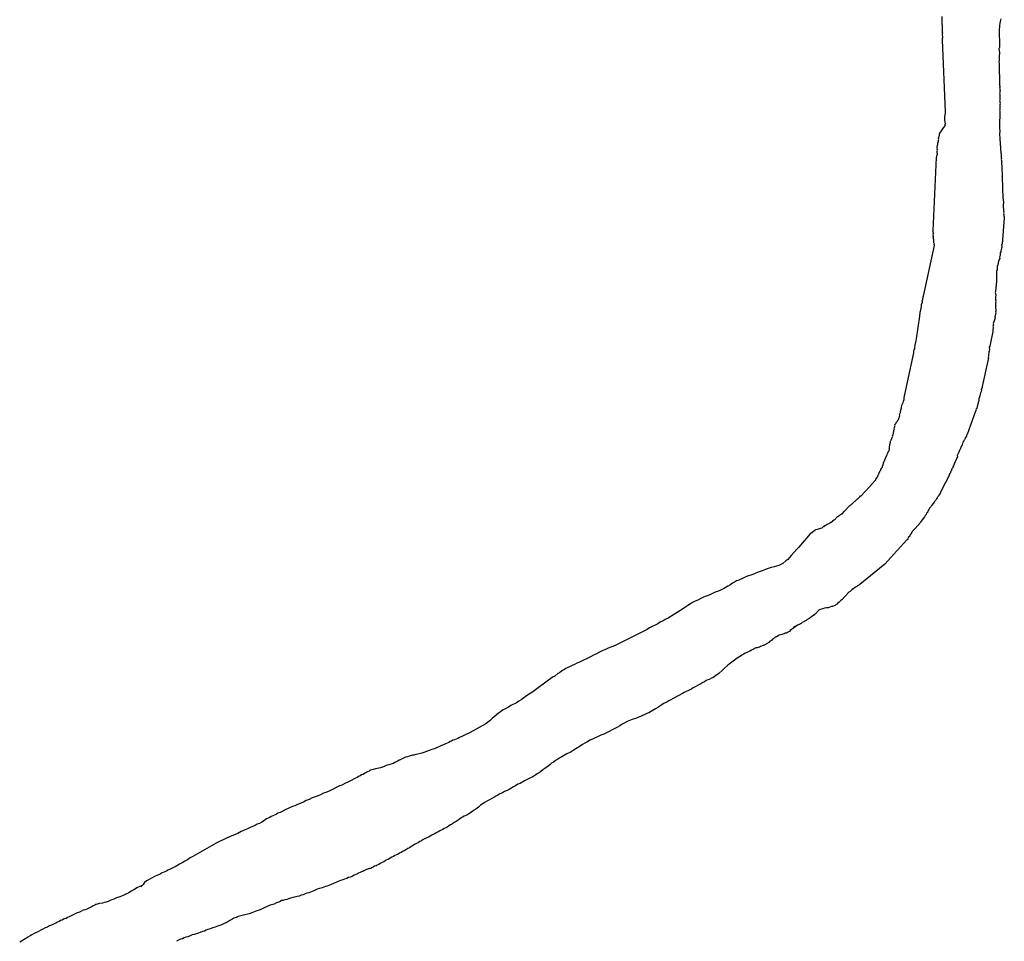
# Model space of a CAD drawing. Header units: feet. Extents: x 30669 to 99318, y 4696 to 26220.
# Tile 114 of 128: x 78282 to 79243, y 24058 to 24957. Entities that reach past the tile are written whole.
import ezdxf

# ---------------------------------------------------------------- set-up
doc = ezdxf.new("R2010")
doc.units = ezdxf.units.FT
doc.header["$LTSCALE"] = 600
doc.header["$MEASUREMENT"] = 0
doc.layers.add('ELTWR', color=2, linetype='CONTINUOUS')

msp = doc.modelspace()

# ---------------------------------------------------------------- linework, layer by layer
at = {"layer": 'ELTWR', "elevation": -54.68}
for points in [[(79173.95, 24744.79), (79173.92, 24745.35), (79174.19, 24745.64), (79174.16, 24746.19), (79173.87, 24746.46), (79173.84, 24747.02), (79174.08, 24747.86), (79173.76, 24748.68), (79174.03, 24748.98), (79173.98, 24750.09), (79173.66, 24750.91), (79173.92, 24751.2), (79177.24, 24822.72), (79177.48, 24823.57), (79177.45, 24824.12), (79177.93, 24825.82), (79177.9, 24826.38), (79177.58, 24827.2), (79177.82, 24828.04), (79177.8, 24828.6), (79178.04, 24829.45), (79177.72, 24830.27), (79177.96, 24831.12), (79177.64, 24831.94), (79177.88, 24832.79), (79177.85, 24833.34), (79178.09, 24834.19), (79178.07, 24834.75), (79178.3, 24835.59), (79178.25, 24836.71), (79179.21, 24840.1), (79179.15, 24841.21), (79180.11, 24844.6), (79180.06, 24845.71), (79183.95, 24851.75), (79185.54, 24853.5), (79185.52, 24854.05), (79185.78, 24854.34), (79185.49, 24854.61), (79185.46, 24855.17), (79185.73, 24855.46), (79185.65, 24857.13), (79185.62, 24857.68), (79185.31, 24858.5), (79185.12, 24862.4), (79185.6, 24864.09), (79185.57, 24864.65), (79185.81, 24865.5), (79185.73, 24867.17), (79186, 24867.46), (79182.98, 24937.28), (79182.9, 24938.95), (79183.17, 24939.24), (79182.96, 24943.69), (79183.22, 24943.99), (79182.93, 24944.25), (79182.46, 24960.12)], [(79240, 24957.81), (79239.49, 24956.68), (79239.07, 24953.87), (79238.83, 24953.02), (79238.62, 24951.62), (79238.72, 24949.39), (79238.22, 24948.25), (79238.27, 24947.14), (79238.47, 24930.98), (79238.53, 24929.87), (79238.02, 24928.73), (79238.13, 24926.51), (79238.45, 24925.68), (79238.55, 24923.46)], [(79238.55, 24923.46), (79238.31, 24922.61), (79238.36, 24921.5), (79238.15, 24920.09), (79238.28, 24917.31), (79238.07, 24915.91), (79238.15, 24914.24), (79238.59, 24893.08), (79238.91, 24892.25), (79238.96, 24891.14), (79238.72, 24890.29), (79239.04, 24889.47), (79239.09, 24888.36), (79238.85, 24887.51), (79238.93, 24885.84), (79238.69, 24885), (79239.01, 24884.18), (79238.77, 24883.33), (79238.9, 24880.55), (79238.98, 24878.88), (79238.74, 24878.03), (79239.06, 24877.21), (79239.09, 24876.65), (79238.85, 24875.81), (79239.17, 24874.98), (79238.93, 24874.14), (79239.06, 24871.35), (79238.82, 24870.51), (79238.87, 24869.39), (79238.63, 24868.55), (79238.95, 24867.73), (79238.55, 24852.65), (79238.81, 24847.09), (79238.57, 24846.24), (79238.83, 24840.68), (79239.75, 24827.06), (79240.07, 24826.24), (79240.26, 24822.35), (79240.57, 24821.53), (79240.33, 24820.68), (79240.65, 24819.86), (79240.41, 24819.01), (79240.73, 24818.19), (79240.49, 24817.34), (79240.55, 24816.23), (79240.86, 24815.41), (79240.91, 24814.3), (79241.83, 24783.12), (79242.15, 24782.3), (79242.36, 24777.85), (79242.12, 24777), (79242.27, 24773.66), (79242.59, 24772.84), (79242.35, 24771.99), (79242.41, 24770.88), (79242.72, 24770.06), (79242.49, 24769.21), (79242.8, 24768.39), (79242.56, 24767.54), (79242.88, 24766.72), (79242.93, 24765.61), (79243.25, 24764.79), (79243.28, 24764.23), (79243.01, 24763.94), (79241.17, 24737.93), (79240.64, 24737.35), (79240.7, 24736.23), (79240.75, 24735.12), (79240.51, 24734.27), (79240.3, 24732.87), (79239.79, 24731.73), (79239.85, 24730.62), (79239.34, 24729.48), (79239.39, 24728.37), (79239.16, 24727.52), (79238.94, 24726.12), (79238.7, 24725.27), (79238.76, 24724.16), (79238.25, 24723.02), (79238.02, 24722.17), (79237.51, 24721.03), (79237.27, 24720.18), (79237.3, 24719.63), (79237.32, 24719.07), (79237.09, 24718.22), (79236.82, 24717.93), (79236.34, 24716.24), (79236.4, 24715.12), (79236.16, 24714.28), (79236.21, 24713.16), (79235.71, 24712.02), (79235.76, 24710.91), (79235.55, 24709.51), (79235.7, 24706.17), (79235.76, 24705.06), (79235.52, 24704.21), (79235.67, 24700.87), (79235.46, 24699.47), (79235.22, 24698.62), (79235.3, 24696.95), (79235.06, 24696.1)], [(79131.19, 24540.39), (79131.66, 24542.09), (79131.64, 24542.64), (79131.88, 24543.49), (79131.85, 24544.05), (79132.09, 24544.9), (79132.06, 24545.45), (79132.33, 24545.74), (79132.57, 24546.59), (79132.83, 24546.88), (79132.81, 24547.44), (79133.6, 24548.31), (79133.57, 24548.87), (79133.81, 24549.72), (79134.08, 24550.01), (79134.32, 24550.85), (79134.29, 24551.41), (79134.82, 24551.99), (79134.79, 24552.55), (79135.03, 24553.4), (79135.01, 24553.95), (79135.25, 24554.8), (79135.48, 24555.65), (79135.46, 24556.2), (79135.94, 24557.9), (79135.91, 24558.46), (79136.39, 24560.15), (79136.36, 24560.71), (79136.6, 24561.56), (79136.57, 24562.11), (79137.63, 24563.28), (79137.87, 24564.12), (79138.93, 24565.29), (79139.44, 24566.43), (79139.97, 24567.01), (79140.2, 24567.86), (79140.47, 24568.15), (79141.19, 24570.69), (79141.13, 24571.8), (79141.37, 24572.65), (79141.88, 24573.79), (79141.82, 24574.9), (79142.78, 24578.29), (79143.02, 24579.14), (79143.73, 24581.68), (79144.24, 24582.82), (79144.48, 24583.67), (79144.98, 24584.81), (79145.46, 24586.5), (79145.38, 24588.17), (79145.86, 24589.87), (79145.83, 24590.42), (79146.07, 24591.27), (79155.01, 24632.11), (79154.96, 24633.23), (79155.44, 24634.92), (79155.94, 24636.06), (79155.86, 24637.73), (79156.1, 24638.58), (79156.05, 24639.69), (79156.55, 24640.83), (79157.03, 24642.52), (79157.24, 24643.93), (79157.72, 24645.62), (79160.86, 24667.79), (79160.8, 24668.91), (79161.28, 24670.6), (79161.23, 24671.71), (79161.47, 24672.56), (79161.68, 24673.96), (79162.16, 24675.66), (79162.13, 24676.22), (79162.37, 24677.06), (79162.32, 24678.18), (79162.56, 24679.02), (79162.53, 24679.58), (79162.79, 24679.87), (79163.03, 24680.72), (79163.01, 24681.27), (79163.27, 24681.57), (79163.19, 24683.23), (79163.72, 24683.82), (79163.64, 24685.49), (79163.91, 24685.78), (79164.15, 24686.63), (79164.12, 24687.18), (79164.39, 24687.47), (79175.16, 24736.76), (79175.14, 24737.32), (79174.84, 24737.59), (79174.82, 24738.14), (79175.08, 24738.43), (79174.79, 24738.7), (79174.48, 24739.52), (79174.34, 24742.3), (79174.61, 24742.59), (79174.32, 24742.86), (79174.29, 24743.41), (79174.26, 24743.97), (79174.24, 24744.53), (79173.95, 24744.79)], [(79235.06, 24696.1), (79235.12, 24694.99), (79234.64, 24693.3), (79234.72, 24691.63), (79234.48, 24690.78), (79234.8, 24689.96), (79234.9, 24687.73), (79234.66, 24686.89), (79234.77, 24684.66), (79234.53, 24683.81), (79234.85, 24682.99), (79234.61, 24682.15), (79234.92, 24681.32), (79234.69, 24680.48), (79234.74, 24679.36), (79235.06, 24678.54), (79234.82, 24677.69), (79235.05, 24672.69), (79234.81, 24671.84), (79234.87, 24670.73), (79234.63, 24669.88), (79234.42, 24668.48), (79233.94, 24666.78), (79234.26, 24665.96), (79234.02, 24665.11), (79233.54, 24663.42), (79233.04, 24662.28), (79232.56, 24660.58), (79232.58, 24660.03), (79232.35, 24659.18), (79232.37, 24658.62), (79232.13, 24657.78), (79232.45, 24656.95), (79232.48, 24656.4), (79232, 24654.7), (79232.08, 24653.03), (79229.13, 24638.68), (79228.63, 24637.54), (79228.73, 24635.31), (79228.52, 24633.91), (79228.28, 24633.06), (79228.33, 24631.95), (79227.86, 24630.26), (79227.91, 24629.14), (79227.67, 24628.3), (79227.72, 24627.18), (79227.48, 24626.34), (79227.54, 24625.22), (79227.3, 24624.38), (79221.51, 24599.29), (79221.57, 24598.18), (79221.33, 24597.33), (79220.82, 24596.19), (79220.88, 24595.08), (79220.64, 24594.23), (79220.13, 24593.09), (79219.66, 24591.4), (79219.44, 24590), (79219.2, 24589.15), (79218.7, 24588.01), (79218.46, 24587.16), (79218.49, 24586.61), (79218.25, 24585.76), (79218.28, 24585.2), (79217.8, 24583.51), (79217.82, 24582.95), (79216.87, 24579.56), (79216.9, 24579), (79216.37, 24578.42), (79216.39, 24577.87), (79215.86, 24577.28), (79215.62, 24576.43), (79215.65, 24575.88), (79215.12, 24575.3), (79207, 24552.33), (79206.47, 24551.75), (79206.23, 24550.9), (79205.73, 24549.76), (79205.2, 24549.18), (79204.96, 24548.33), (79204.46, 24547.2), (79203.93, 24546.61), (79203.69, 24545.77), (79202.89, 24544.89), (79202.18, 24542.35), (79201.38, 24541.47), (79201.14, 24540.63), (79200.91, 24539.78), (79200.4, 24538.64), (79200.16, 24537.79), (79199.63, 24537.21), (79199.13, 24536.07), (79198.89, 24535.23), (79197.38, 24531.81), (79197.43, 24530.7), (79196.93, 24529.56), (79196.69, 24528.71), (79195.68, 24526.43), (79195.15, 24525.85), (79194.65, 24524.71), (79194.41, 24523.86)], [(79065.25, 24460.9), (79066.84, 24462.65), (79067.13, 24462.38), (79068.19, 24463.55), (79068.75, 24463.57), (79069.01, 24463.87), (79069.83, 24464.18), (79070.1, 24464.47), (79070.36, 24464.77), (79070.92, 24464.79), (79071.45, 24465.37), (79072.27, 24465.69), (79072.8, 24466.27), (79073.36, 24466.3), (79073.89, 24466.88), (79074.44, 24466.91), (79074.97, 24467.49), (79075.53, 24467.52), (79076.32, 24468.39), (79076.59, 24468.68), (79076.85, 24468.97), (79077.41, 24469), (79080.59, 24472.5), (79081.15, 24472.52), (79081.41, 24472.81), (79081.94, 24473.4), (79082.5, 24473.42), (79083.29, 24474.3), (79083.85, 24474.32), (79084.38, 24474.91), (79084.94, 24474.93), (79087.32, 24477.55), (79087.59, 24477.84), (79092.09, 24482.8), (79092.36, 24483.09), (79093.18, 24483.4), (79094.24, 24484.57), (79094.53, 24484.3), (79096.91, 24486.93), (79097.18, 24487.22), (79097.73, 24487.24), (79099.85, 24489.57), (79100.41, 24489.6), (79102.27, 24491.64), (79103.06, 24492.51), (79103.62, 24492.54), (79107.06, 24496.32), (79107.33, 24496.62), (79111.57, 24501.28), (79116.87, 24507.1), (79117.93, 24508.27), (79117.9, 24508.82), (79119.23, 24510.28), (79119.2, 24510.84), (79119.73, 24511.42), (79119.7, 24511.97), (79119.97, 24512.27), (79120.24, 24512.56), (79120.47, 24513.4), (79120.74, 24513.7), (79120.71, 24514.25), (79120.98, 24514.54), (79121.22, 24515.39), (79121.75, 24515.97), (79121.72, 24516.53), (79122.78, 24517.69), (79122.75, 24518.25), (79123.55, 24519.13), (79123.52, 24519.68), (79124.32, 24520.55), (79124.29, 24521.11), (79124.53, 24521.96), (79125.06, 24522.54), (79125.03, 24523.1), (79125.27, 24523.95), (79125.25, 24524.5), (79125.51, 24524.79), (79125.75, 24525.64), (79126.01, 24525.93), (79125.99, 24526.49), (79126.52, 24527.07), (79126.49, 24527.63), (79126.73, 24528.47), (79127.26, 24529.06), (79127.5, 24529.9), (79128.03, 24530.49), (79128, 24531.04), (79128.27, 24531.33), (79128.51, 24532.18), (79128.77, 24532.47), (79128.75, 24533.03), (79129.28, 24533.61), (79129.52, 24534.46), (79130.04, 24535.04), (79130.02, 24535.6), (79130.55, 24536.18), (79130.79, 24537.03), (79131.05, 24537.32), (79131, 24538.43), (79131.27, 24538.72), (79131.19, 24540.39)], [(79194.41, 24523.86), (79193.91, 24522.72), (79193.67, 24521.88), (79193.16, 24520.74), (79192.92, 24519.89), (79192.13, 24519.02), (79191.41, 24516.47), (79190.88, 24515.89), (79190.64, 24515.04), (79190.11, 24514.46), (79189.61, 24513.32), (79189.37, 24512.47), (79182.21, 24498.76), (79181.74, 24497.06), (79181.47, 24496.77), (79180.97, 24495.63), (79180.73, 24494.78), (79179.4, 24493.33), (79178.9, 24492.19), (79178.1, 24491.32), (79177.87, 24490.47), (79177.07, 24489.59), (79176.57, 24488.46), (79175.24, 24487), (79174.71, 24486.42), (79174.21, 24485.28), (79172.09, 24482.95), (79171.58, 24481.81), (79170.26, 24480.35), (79169.76, 24479.21), (79168.96, 24478.34), (79168.72, 24477.49), (79168.22, 24476.35), (79167.42, 24475.48), (79166.92, 24474.34), (79166.12, 24473.47), (79165.36, 24472.04), (79164.03, 24470.58), (79163.53, 24469.44), (79161.67, 24467.4), (79161.43, 24466.55), (79156.13, 24460.73), (79153.48, 24457.82), (79152.98, 24456.68), (79151.92, 24455.51), (79151.68, 24454.66), (79151.15, 24454.08), (79150.91, 24453.24), (79149.59, 24451.78), (79149.08, 24450.64), (79148.29, 24449.77), (79147.76, 24449.18), (79139.28, 24439.86), (79138.48, 24438.99), (79126.56, 24425.88), (79102.12, 24406.05), (79099.95, 24404.83), (79099.16, 24403.96), (79098.07, 24403.35), (79096.72, 24402.45), (79095.63, 24401.84), (79094.28, 24400.94), (79092.69, 24399.2), (79091.6, 24398.59), (79088.69, 24395.38), (79087.89, 24394.51), (79084.71, 24391.01), (79083.63, 24390.4), (79081.77, 24388.37), (79081.22, 24388.34), (79079.89, 24386.88), (79079.07, 24386.57), (79078.54, 24385.98), (79077.72, 24385.67), (79077.19, 24385.08), (79075.55, 24384.45), (79074.43, 24384.4), (79073.06, 24384.05), (79071.41, 24383.42), (79069.74, 24383.34), (79067.81, 24382.97), (79066.17, 24382.33), (79063.41, 24381.65), (79062.33, 24381.04), (79058.62, 24376.96), (79057.8, 24376.64), (79057, 24375.77), (79055.91, 24375.16), (79054.56, 24374.26), (79053.77, 24373.39), (79052.68, 24372.78), (79050.51, 24371.56), (79049.98, 24370.98), (79049.16, 24370.66), (79048.07, 24370.05), (79047.54, 24369.47), (79045.9, 24368.83), (79045.1, 24367.96), (79044.28, 24367.64), (79043.2, 24367.03), (79041.55, 24366.4)], [(79065.25, 24460.9), (79059.34, 24459.4), (79057.21, 24458.12), (79055.37, 24456.58), (79053.79, 24455.34), (79050.21, 24451.16), (79042.52, 24442.2), (79040.69, 24440.66), (79035.31, 24434.39), (79031.98, 24430.51), (79030.15, 24428.97), (79026.99, 24426.5), (79023.23, 24424.53), (79020.76, 24424.06), (79018.58, 24423.34), (79015.85, 24422.57), (79012.86, 24421.5), (79010.13, 24420.74), (79006.89, 24419.37), (79003.9, 24418.3), (79000.65, 24416.94), (78997.67, 24415.87), (78991.69, 24413.74), (78989, 24412.41), (78984.14, 24410.37), (78981.96, 24409.64), (78979.83, 24408.36), (78977.95, 24407.38), (78976.63, 24406.44), (78975.05, 24405.2), (78973.43, 24404.52), (78970.78, 24402.64), (78969.16, 24401.96), (78967.53, 24401.28), (78965.66, 24400.3), (78963.22, 24399.27), (78961.05, 24398.55), (78955.67, 24395.9), (78949.69, 24393.77), (78947.01, 24392.44), (78944.06, 24390.82), (78941.63, 24389.8), (78938.94, 24388.48), (78936.81, 24387.2), (78934.41, 24385.62), (78932.28, 24384.34), (78930.19, 24382.5), (78923.79, 24378.66), (78921.4, 24377.08), (78915, 24373.24), (78912.31, 24371.92), (78910.17, 24370.64), (78907.48, 24369.32), (78905.09, 24367.74), (78897.03, 24363.77), (78894.64, 24362.19), (78862.67, 24346.06), (78856.69, 24343.93), (78854, 24342.6), (78850.76, 24341.24), (78848.07, 24339.91), (78845.13, 24338.29), (78842.14, 24337.23), (78839.2, 24335.6), (78828.44, 24330.31), (78826.01, 24329.29), (78823.87, 24328.01), (78821.44, 24326.99), (78819.56, 24326), (78817.13, 24324.98), (78815.25, 24324), (78813.93, 24323.06), (78812.05, 24322.08), (78810.73, 24321.14), (78809.15, 24319.9), (78807.53, 24319.22), (78804.37, 24316.74), (78802.23, 24315.46), (78800.4, 24313.93), (78798.26, 24312.65), (78795.62, 24310.77), (78793.27, 24308.64), (78790.88, 24307.06), (78782.94, 24301.42), (78775.77, 24296.69), (78773.94, 24295.15), (78771.55, 24293.57), (78769.41, 24292.29), (78767.02, 24290.71), (78761.64, 24288.07), (78759.25, 24286.49), (78756.57, 24285.17), (78754.17, 24283.59), (78751.53, 24281.71), (78749.39, 24280.43), (78745.21, 24276.76), (78743.38, 24275.22), (78741.29, 24273.39), (78737.61, 24270.31), (78735.48, 24269.03), (78733.6, 24268.05)], [(79041.55, 24366.4), (79034.24, 24361.2), (79033.47, 24360.3), (79032.66, 24359.96), (79032.4, 24359.66), (79031.59, 24359.32), (79030.53, 24358.68), (79029.42, 24358.59), (79028.35, 24357.95), (79026.98, 24357.57), (79026.17, 24357.23), (79023.44, 24356.46), (79022.37, 24355.82), (79021.05, 24354.88), (79019.68, 24354.5), (79019.17, 24353.9), (79018.11, 24353.26), (79017.59, 24352.66), (79017.04, 24352.62), (79016.01, 24351.43), (79014.95, 24350.78), (79014.14, 24350.44), (79013.37, 24349.55), (79011.23, 24348.27), (79010.72, 24347.67), (79010.17, 24347.63), (79009.65, 24347.03), (79009.36, 24347.29), (79009.1, 24346.99), (79008.55, 24346.94), (79008.29, 24346.65), (79007.73, 24346.6), (79005.3, 24345.58), (79004.23, 24344.94), (79002.87, 24344.56), (79002.06, 24344.21), (79000.95, 24344.13), (79000.14, 24343.79), (78999.07, 24343.15), (78997.7, 24342.76), (78996.38, 24341.82), (78994.76, 24341.14), (78993.44, 24340.2), (78991.81, 24339.52), (78990.45, 24339.14), (78989.13, 24338.2), (78986.99, 24336.92), (78985.67, 24335.98), (78982.47, 24334.06), (78981.14, 24333.12), (78979.82, 24332.18), (78973.5, 24327.23), (78969.83, 24324.16), (78968.3, 24322.36), (78964.63, 24319.29), (78961.47, 24316.82), (78958.82, 24314.94), (78957.46, 24314.56), (78955.32, 24313.27), (78953.96, 24312.89), (78952.33, 24312.21), (78950.76, 24310.97), (78949.13, 24310.29), (78947, 24309.01), (78939.49, 24305.08), (78937.91, 24303.84), (78936.29, 24303.16), (78934.41, 24302.18), (78932.79, 24301.5), (78930.91, 24300.52), (78929.29, 24299.83), (78919.9, 24294.93), (78917.76, 24293.64), (78915.89, 24292.66), (78913.75, 24291.38), (78911.32, 24290.36), (78908.93, 24288.78), (78907.09, 24287.24), (78904.96, 24285.96), (78902.83, 24284.68), (78896.42, 24280.84), (78894.25, 24280.12), (78892.37, 24279.14), (78889.94, 24278.11), (78888.06, 24277.13), (78886.14, 24276.7), (78884.26, 24275.72), (78879.91, 24274.27), (78875.04, 24272.22), (78872.91, 24270.94), (78870.22, 24269.62), (78867.83, 24268.04), (78865.69, 24266.76), (78852.25, 24260.15), (78849.26, 24259.08), (78841.2, 24255.11), (78838.76, 24254.09), (78836.37, 24252.51), (78833.68, 24251.19), (78831.55, 24249.91), (78829.16, 24248.33)], [(79041.55, 24366.4), (79040.47, 24365.79), (79039.65, 24365.47), (79038.82, 24365.15), (79038.29, 24364.57), (79037.47, 24364.25), (79037.74, 24364.54)], [(78733.6, 24268.05), (78721.82, 24261.57), (78719.95, 24260.58), (78717.51, 24259.56), (78713.76, 24257.6), (78711.58, 24256.87), (78709.7, 24255.89), (78706.46, 24254.52), (78705.09, 24254.14), (78703.77, 24253.2), (78702.4, 24252.82), (78701.08, 24251.88), (78697.84, 24250.51), (78695.96, 24249.53), (78693.78, 24248.81), (78691.9, 24247.83), (78687.04, 24245.78), (78684.31, 24245.01), (78681.87, 24243.99), (78679.14, 24243.22), (78676.71, 24242.19), (78674.53, 24241.47), (78670.69, 24240.61), (78668.77, 24240.19), (78667.15, 24239.51), (78665.49, 24239.38), (78663.56, 24238.95), (78662.2, 24238.57), (78660.58, 24237.88), (78658.66, 24237.46), (78656.78, 24236.48), (78653.53, 24235.11), (78653.02, 24234.51), (78652.47, 24234.47), (78651.66, 24234.13), (78650.85, 24233.79), (78649.78, 24233.15), (78648.46, 24232.21), (78646.83, 24231.53), (78642.48, 24230.08), (78639.75, 24229.31), (78637.32, 24228.28), (78634.33, 24227.22), (78629.38, 24226.28), (78627.2, 24225.55), (78624.47, 24224.79), (78623.4, 24224.14), (78623.15, 24223.85), (78621.52, 24223.16), (78620.46, 24222.52), (78619.65, 24222.18), (78618.58, 24221.54), (78617.26, 24220.6), (78615.89, 24220.22), (78614.57, 24219.28), (78612.95, 24218.6), (78611.62, 24217.66), (78610, 24216.98), (78604.37, 24214.03), (78602.49, 24213.05), (78600.31, 24212.32), (78596.56, 24210.36), (78594.38, 24209.64), (78584.99, 24204.73), (78580.94, 24203.02), (78578.76, 24202.3), (78576.33, 24201.27), (78573.64, 24199.95), (78570.65, 24198.88), (78567.66, 24197.82), (78564.72, 24196.19), (78561.73, 24195.13), (78559.04, 24193.81), (78553.36, 24191.42), (78550.68, 24190.09), (78548.5, 24189.37), (78546.07, 24188.34), (78544.19, 24187.36), (78542.01, 24186.64), (78536.38, 24183.69), (78534.2, 24182.97), (78532.88, 24182.03), (78531, 24181.05), (78527.76, 24179.68), (78526.43, 24178.74), (78523.19, 24177.38), (78521.87, 24176.44), (78520.29, 24175.2), (78518.41, 24174.22), (78516.27, 24172.94), (78514.1, 24172.21), (78511.96, 24170.93), (78509.53, 24169.91), (78507.1, 24168.88), (78504.41, 24167.56), (78501.17, 24166.2), (78498.48, 24164.87), (78494.98, 24163.21), (78487.68, 24160.14), (78477.18, 24155.14), (78473.94, 24153.78)], [(78829.16, 24248.33), (78824.89, 24245.77), (78822.5, 24244.19), (78820.37, 24242.91), (78818.49, 24241.93), (78816.35, 24240.65), (78810.72, 24237.7), (78808.59, 24236.42), (78807.01, 24235.18), (78805.13, 24234.2), (78803.29, 24232.67), (78801.42, 24231.68), (78799.84, 24230.45), (78798, 24228.91), (78794.84, 24226.44), (78792.71, 24225.16), (78790.87, 24223.62), (78789.29, 24222.38), (78787.42, 24221.4), (78785.84, 24220.16), (78783.96, 24219.18), (78782.38, 24217.94), (78780.76, 24217.26), (78777, 24215.3), (78774.83, 24214.57), (78770.56, 24212.01), (78768.38, 24211.29), (78765.99, 24209.71), (78764.11, 24208.73), (78759.84, 24206.17), (78757.97, 24205.18), (78755.53, 24204.16), (78753.4, 24202.88), (78750.97, 24201.86), (78748.83, 24200.58), (78746.96, 24199.6), (78744.82, 24198.31), (78742.94, 24197.33), (78740.81, 24196.05), (78738.93, 24195.07), (78736.54, 24193.49), (78734.41, 24192.21), (78732.02, 24190.63), (78729.93, 24188.8), (78727.28, 24186.92), (78725.15, 24185.64), (78723.05, 24183.81), (78720.66, 24182.23), (78718.53, 24180.95), (78716.1, 24179.92), (78711.83, 24177.36), (78710.25, 24176.12), (78708.12, 24174.84), (78706.24, 24173.86), (78704.66, 24172.62), (78702.78, 24171.64), (78701.2, 24170.41), (78699.32, 24169.42), (78698, 24168.49), (78696.38, 24167.8), (78695.06, 24166.86), (78693.43, 24166.18), (78692.37, 24165.54), (78690.75, 24164.86), (78688.61, 24163.58), (78687.29, 24162.64), (78685.67, 24161.96), (78684.6, 24161.32), (78682.98, 24160.63), (78681.1, 24159.65), (78679.48, 24158.97), (78677.6, 24157.99), (78675.98, 24157.31), (78674.4, 24156.07), (78672.78, 24155.39), (78671.45, 24154.45), (78669.58, 24153.46), (78668.25, 24152.53), (78666.63, 24151.84), (78665.05, 24150.61), (78663.98, 24149.97), (78662.66, 24149.03), (78661.04, 24148.34), (78658.91, 24147.06), (78657.58, 24146.12), (78655.96, 24145.44), (78654.64, 24144.5), (78653.02, 24143.82), (78651.69, 24142.88), (78648.45, 24141.52), (78647.13, 24140.58), (78645.5, 24139.9), (78643.63, 24138.91), (78642.3, 24137.97), (78639.06, 24136.61), (78637.48, 24135.37), (78635.86, 24134.69), (78633.98, 24133.71), (78632.66, 24132.77), (78631.03, 24132.09), (78629.97, 24131.45)], [(78473.94, 24153.78), (78451.23, 24140.59), (78448.54, 24139.27), (78445.89, 24137.39), (78443.21, 24136.07), (78440.82, 24134.49), (78438.13, 24133.17), (78433.86, 24130.61), (78432.24, 24129.92), (78430.36, 24128.94), (78428.48, 24127.96), (78426.86, 24127.28), (78425.54, 24126.34), (78420.67, 24124.29), (78419.35, 24123.35), (78414.48, 24121.31), (78410.73, 24119.34), (78408.59, 24118.06), (78405.9, 24116.74), (78404.07, 24115.2), (78402.53, 24113.41), (78400.48, 24111.02), (78401.51, 24112.22), (78400.95, 24112.17), (78397.71, 24110.81), (78396.64, 24110.17), (78395.32, 24109.23), (78393.44, 24108.25), (78391.05, 24106.67), (78388.66, 24105.09), (78385.67, 24104.02), (78382.98, 24102.7), (78379.74, 24101.33), (78376.75, 24100.27), (78374.06, 24098.94), (78371.08, 24097.88), (78368.64, 24096.85), (78366.47, 24096.13), (78364.55, 24095.7), (78362.92, 24095.02), (78360.15, 24094.81), (78358.78, 24094.42), (78357.97, 24094.08), (78356.61, 24093.7), (78355.54, 24093.06), (78353.92, 24092.37), (78352.85, 24091.73), (78349.61, 24090.37), (78347.73, 24089.39), (78346.11, 24088.7), (78344.19, 24088.28), (78340.43, 24086.31), (78338.25, 24085.59), (78336.38, 24084.61), (78334.2, 24083.88), (78332.32, 24082.9), (78330.44, 24081.92), (78328.82, 24081.24), (78327.5, 24080.3), (78324.77, 24079.53), (78323.45, 24078.59), (78322.08, 24078.21), (78320.76, 24077.27), (78319.13, 24076.59), (78317.26, 24075.6), (78315.64, 24074.92), (78313.76, 24073.94), (78311.32, 24072.92), (78309.19, 24071.63), (78307.01, 24070.91), (78304.58, 24069.89), (78302.7, 24068.9), (78300.57, 24067.62), (78298.69, 24066.64), (78296.26, 24065.62), (78294.12, 24064.34), (78292.25, 24063.36), (78290.11, 24062.08), (78288.28, 24060.54), (78284.01, 24057.98), (78282.13, 24057)], [(78629.97, 24131.45), (78628.6, 24131.06), (78627.54, 24130.42), (78626.72, 24130.08), (78626.17, 24130.04), (78625.36, 24129.7), (78625.1, 24129.4), (78624.29, 24129.06), (78623.74, 24129.01), (78622.93, 24128.67), (78622.37, 24128.63), (78619.94, 24127.61), (78618.87, 24126.97), (78618.06, 24126.62), (78616.99, 24125.98), (78615.63, 24125.6), (78614.56, 24124.96), (78612.94, 24124.28), (78611.87, 24123.64), (78610.25, 24122.95), (78608.63, 24122.27), (78607.01, 24121.59), (78605.13, 24120.61), (78603.21, 24120.18), (78601.33, 24119.2), (78599.15, 24118.47), (78597.53, 24117.79), (78595.35, 24117.07), (78584, 24112.29), (78582.38, 24111.6), (78580.71, 24111.48), (78577.47, 24110.11), (78573.37, 24108.96), (78571.75, 24108.28), (78570.69, 24107.64), (78569.32, 24107.25), (78564.45, 24105.2), (78562.53, 24104.78), (78560.91, 24104.09), (78558.73, 24103.37), (78556.81, 24102.94), (78554.94, 24101.96), (78553.02, 24101.53), (78550.54, 24101.06), (78548.62, 24100.64), (78546.44, 24099.91), (78544.52, 24099.49), (78542.9, 24098.8), (78540.98, 24098.38), (78539.36, 24097.69), (78537.69, 24097.57), (78536.37, 24096.63), (78535.01, 24096.24), (78533.94, 24095.6), (78532.83, 24095.52), (78530.69, 24094.24), (78526.6, 24093.09), (78520.11, 24090.35), (78518.23, 24089.37), (78515.8, 24088.35), (78513.62, 24087.62), (78508.76, 24085.58), (78506.03, 24084.81), (78500.56, 24083.27), (78498.09, 24082.8), (78495.36, 24082.03), (78493.48, 24081.05), (78491.3, 24080.33), (78489.17, 24079.05), (78487.29, 24078.07), (78485.15, 24076.79), (78483.28, 24075.8), (78481.1, 24075.08), (78479.22, 24074.1), (78477.6, 24073.41), (78476.23, 24073.03), (78474.61, 24072.35), (78472.99, 24071.67), (78471.63, 24071.28), (78469.7, 24070.85), (78468.08, 24070.17), (78465.91, 24069.45), (78464.28, 24068.76), (78462.41, 24067.78), (78460.49, 24067.36), (78458.31, 24066.63), (78456.69, 24065.95), (78452.33, 24064.5), (78450.41, 24064.07), (78448.53, 24063.09), (78446.36, 24062.36), (78444.44, 24061.94), (78442.82, 24061.25), (78440.94, 24060.27), (78439.02, 24059.85), (78435.26, 24057.88)]]:
    msp.add_lwpolyline(points, dxfattribs=at)

doc.saveas('drawing.dxf')
